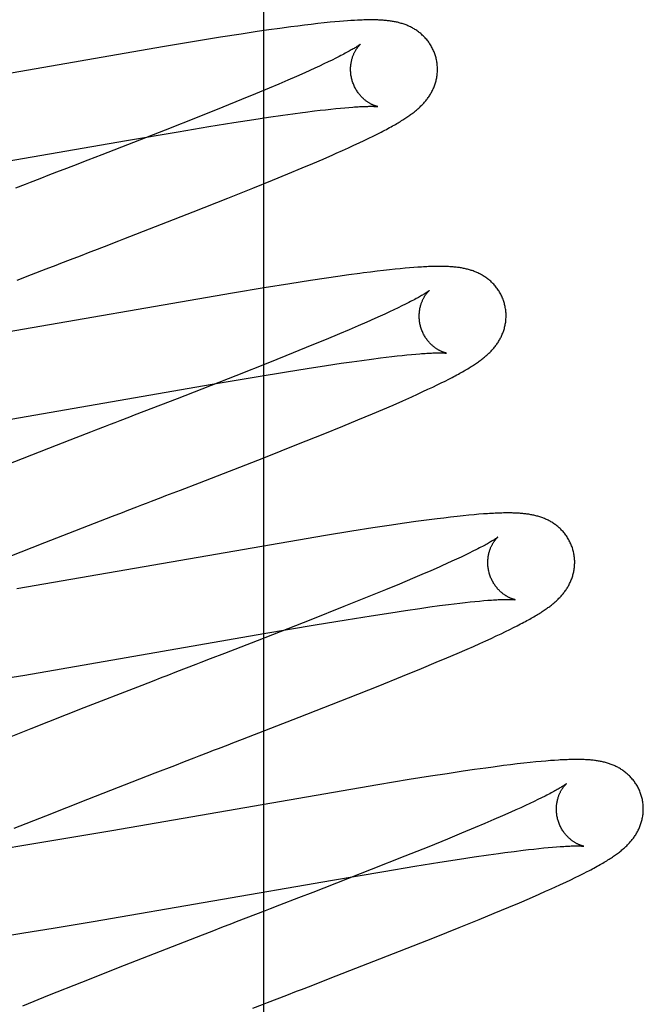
# Model space of a CAD drawing. Header units: inches. Extents: x 0 to 291, y 0 to 188.
# Tile 69 of 94: x 61.504 to 61.648, y 97.42 to 97.647. Entities that reach past the tile are written whole.
import ezdxf

# ---------------------------------------------------------------- set-up
doc = ezdxf.new("R2010")
doc.units = ezdxf.units.IN
doc.header["$LTSCALE"] = 16.01262
doc.header["$MEASUREMENT"] = 0
doc.linetypes.add('HIDDEN', pattern=[0.2, 0.1, -0.1])
doc.layers.add('DEFAULT_2', color=8, linetype='HIDDEN')

msp = doc.modelspace()

# ---------------------------------------------------------------- linework, layer by layer
at = {"layer": 'DEFAULT_2', "color": 8, "linetype": 'HIDDEN'}
for p, q in [((61.56037, 93.73944), (61.56037, 99.23994)), ((61.57775, 97.64665), (61.57673, 97.64656)), ((61.5787, 97.64673), (61.57775, 97.64665)), ((61.57959, 97.6468), (61.5787, 97.64673)), ((61.58043, 97.64686), (61.57959, 97.6468)), ((61.58122, 97.6469), (61.58043, 97.64686)), ((61.5615, 97.64469), (61.55885, 97.6443)), ((61.56408, 97.64505), (61.5615, 97.64469)), ((61.56656, 97.64539), (61.56408, 97.64505)), ((61.56818, 97.6456), (61.56656, 97.64539)), ((61.56975, 97.6458), (61.56818, 97.6456)), ((61.57129, 97.64598), (61.56975, 97.6458)), ((61.57279, 97.64616), (61.57129, 97.64598)), ((61.57425, 97.64632), (61.57279, 97.64616)), ((61.57565, 97.64646), (61.57425, 97.64632)), ((61.57673, 97.64656), (61.57565, 97.64646)), ((61.5504, 97.64301), (61.5444, 97.64204)), ((61.55518, 97.64375), (61.5504, 97.64301)), ((61.55885, 97.6443), (61.55518, 97.64375)), ((61.53707, 97.64082), (61.4722, 97.62959)), ((61.5444, 97.64204), (61.53707, 97.64082)), ((61.57608, 97.63777), (61.57517, 97.63733)), ((61.57692, 97.63819), (61.57608, 97.63777)), ((61.57771, 97.63859), (61.57692, 97.63819)), ((61.57097, 97.63538), (61.56978, 97.63485)), ((61.5721, 97.6359), (61.57097, 97.63538)), ((61.57318, 97.63639), (61.5721, 97.6359)), ((61.5742, 97.63687), (61.57318, 97.63639)), ((61.57517, 97.63733), (61.5742, 97.63687)), ((61.5659, 97.63315), (61.5638, 97.63224)), ((61.5679, 97.63401), (61.5659, 97.63315)), ((61.56978, 97.63485), (61.5679, 97.63401)), ((61.56159, 97.63131), (61.55848, 97.63001)), ((61.5638, 97.63224), (61.56159, 97.63131)), ((61.55521, 97.62866), (61.5509, 97.62691)), ((61.55848, 97.63001), (61.55521, 97.62866)), ((61.5509, 97.62691), (61.54542, 97.62471)), ((61.57334, 97.62618), (61.57459, 97.62633)), ((61.57459, 97.62633), (61.57579, 97.62646)), ((61.57579, 97.62646), (61.57692, 97.62658)), ((61.57692, 97.62658), (61.578, 97.62669)), ((61.578, 97.62669), (61.57898, 97.62678)), ((61.57898, 97.62678), (61.57993, 97.62686)), ((61.54542, 97.62471), (61.53766, 97.62164)), ((61.5535, 97.62335), (61.55803, 97.62405)), ((61.55803, 97.62405), (61.56147, 97.62457)), ((61.56147, 97.62457), (61.56473, 97.62505)), ((61.56473, 97.62505), (61.56706, 97.62537)), ((61.56998, 97.62576), (61.57204, 97.62603)), ((61.57204, 97.62603), (61.57334, 97.62618)), ((61.54063, 97.62124), (61.54774, 97.62242)), ((61.54774, 97.62242), (61.5535, 97.62335)), ((61.53766, 97.62164), (61.52309, 97.61596)), ((61.52875, 97.61921), (61.54063, 97.62124)), ((61.58347, 97.61924), (61.58454, 97.61976)), ((61.58454, 97.61976), (61.58555, 97.62025)), ((61.58555, 97.62025), (61.58648, 97.62072)), ((61.58648, 97.62072), (61.58736, 97.62116)), ((61.47357, 97.60964), (61.52875, 97.61921)), ((61.57844, 97.61692), (61.57982, 97.61754)), ((61.57982, 97.61754), (61.58112, 97.61813)), ((61.58112, 97.61813), (61.58233, 97.6187)), ((61.58233, 97.6187), (61.58347, 97.61924)), ((61.52309, 97.61596), (61.51984, 97.6147)), ((61.57165, 97.61395), (61.57399, 97.61496)), ((61.57399, 97.61496), (61.57626, 97.61595)), ((61.51984, 97.6147), (61.51656, 97.61343)), ((61.56588, 97.61153), (61.56923, 97.61293)), ((61.56923, 97.61293), (61.57165, 97.61395)), ((61.51325, 97.61215), (61.51103, 97.61129)), ((61.56238, 97.61009), (61.56588, 97.61153)), ((61.55209, 97.60595), (61.55782, 97.60824)), ((61.55782, 97.60824), (61.56238, 97.61009)), ((61.54407, 97.60278), (61.55209, 97.60595)), ((61.52371, 97.59485), (61.52701, 97.59613)), ((61.51815, 97.5927), (61.52038, 97.59356)), ((61.59488, 97.58997), (61.5939, 97.58989)), ((61.5958, 97.59004), (61.59488, 97.58997)), ((61.50356, 97.58706), (61.50693, 97.58836)), ((61.50693, 97.58836), (61.5103, 97.58967)), ((61.57742, 97.58792), (61.57479, 97.58753)), ((61.57997, 97.58828), (61.57742, 97.58792)), ((61.5849, 97.58893), (61.58329, 97.58872)), ((61.58645, 97.58912), (61.5849, 97.58893)), ((61.58791, 97.58929), (61.58645, 97.58912)), ((61.58928, 97.58944), (61.58791, 97.58929)), ((61.59056, 97.58958), (61.58928, 97.58944)), ((61.59175, 97.5897), (61.59056, 97.58958)), ((61.59286, 97.5898), (61.59175, 97.5897)), ((61.5939, 97.58989), (61.59286, 97.5898)), ((61.56638, 97.58625), (61.56041, 97.58529)), ((61.57114, 97.58699), (61.56638, 97.58625)), ((61.57479, 97.58753), (61.57114, 97.58699)), ((61.55312, 97.58408), (61.4978, 97.57448)), ((61.56041, 97.58529), (61.55312, 97.58408)), ((61.59215, 97.58112), (61.59126, 97.58068)), ((61.59298, 97.58153), (61.59215, 97.58112)), ((61.59375, 97.58192), (61.59298, 97.58153)), ((61.58711, 97.57875), (61.58593, 97.57822)), ((61.58823, 97.57926), (61.58711, 97.57875)), ((61.5893, 97.57975), (61.58823, 97.57926)), ((61.5903, 97.58023), (61.5893, 97.57975)), ((61.59126, 97.58068), (61.5903, 97.58023)), ((61.58209, 97.57652), (61.58, 97.57563)), ((61.58407, 97.57739), (61.58209, 97.57652)), ((61.58593, 97.57822), (61.58407, 97.57739)), ((61.5778, 97.57469), (61.57471, 97.5734)), ((61.58, 97.57563), (61.5778, 97.57469)), ((61.57144, 97.57205), (61.56713, 97.5703)), ((61.57471, 97.5734), (61.57144, 97.57205)), ((61.56713, 97.5703), (61.56166, 97.5681)), ((61.58982, 97.56947), (61.59104, 97.56961)), ((61.59104, 97.56961), (61.5922, 97.56974)), ((61.5922, 97.56974), (61.5933, 97.56985)), ((61.5933, 97.56985), (61.59434, 97.56995)), ((61.59434, 97.56995), (61.59532, 97.57004)), ((61.56166, 97.5681), (61.5539, 97.56503)), ((61.57032, 97.56672), (61.5748, 97.56741)), ((61.5748, 97.56741), (61.57818, 97.56792)), ((61.57818, 97.56792), (61.58061, 97.56827)), ((61.58061, 97.56827), (61.58292, 97.56859)), ((61.58292, 97.56859), (61.58513, 97.56889)), ((61.58513, 97.56889), (61.58722, 97.56916)), ((61.58722, 97.56916), (61.58855, 97.56932)), ((61.58855, 97.56932), (61.58982, 97.56947)), ((61.5539, 97.56503), (61.54039, 97.55975)), ((61.55863, 97.56482), (61.56561, 97.56596)), ((61.56561, 97.56596), (61.57032, 97.56672)), ((61.48961, 97.55289), (61.54802, 97.56302)), ((61.54802, 97.56302), (61.55863, 97.56482)), ((61.59923, 97.56243), (61.60024, 97.56292)), ((61.60024, 97.56292), (61.60118, 97.56338)), ((61.60118, 97.56338), (61.60207, 97.56382)), ((61.60207, 97.56382), (61.60291, 97.56425)), ((61.60291, 97.56425), (61.6037, 97.56466)), ((61.59445, 97.56022), (61.59576, 97.56082)), ((61.59576, 97.56082), (61.59699, 97.56138)), ((61.59699, 97.56138), (61.59814, 97.56192)), ((61.59814, 97.56192), (61.59923, 97.56243)), ((61.54039, 97.55975), (61.53277, 97.5568)), ((61.58776, 97.5573), (61.5901, 97.5583)), ((61.5901, 97.5583), (61.59234, 97.55929)), ((61.58203, 97.55489), (61.58536, 97.55628)), ((61.58536, 97.55628), (61.58776, 97.5573)), ((61.57855, 97.55345), (61.58203, 97.55489)), ((61.56832, 97.54933), (61.57402, 97.55161)), ((61.57402, 97.55161), (61.57855, 97.55345)), ((61.51711, 97.55074), (61.51258, 97.54899)), ((61.56034, 97.54617), (61.56832, 97.54933)), ((61.51258, 97.54899), (61.49573, 97.54241)), ((61.54554, 97.5404), (61.56034, 97.54617)), ((61.54116, 97.5387), (61.54554, 97.5404)), ((61.50994, 97.5266), (61.52557, 97.53268)), ((61.59275, 97.53106), (61.58919, 97.53054)), ((61.59534, 97.53143), (61.59275, 97.53106)), ((61.59784, 97.53177), (61.59534, 97.53143)), ((61.60024, 97.53208), (61.59784, 97.53177)), ((61.60179, 97.53227), (61.60024, 97.53208)), ((61.60332, 97.53245), (61.60179, 97.53227)), ((61.60483, 97.53263), (61.60332, 97.53245)), ((61.60627, 97.53278), (61.60483, 97.53263)), ((61.60758, 97.53291), (61.60627, 97.53278)), ((61.60878, 97.53302), (61.60758, 97.53291)), ((61.60989, 97.53312), (61.60878, 97.53302)), ((61.61091, 97.5332), (61.60989, 97.53312)), ((61.58065, 97.52921), (61.5746, 97.52823)), ((61.58548, 97.52997), (61.58065, 97.52921)), ((61.58919, 97.53054), (61.58548, 97.52997)), ((61.49795, 97.5219), (61.50994, 97.5266)), ((61.56614, 97.52682), (61.50349, 97.51596)), ((61.5746, 97.52823), (61.56614, 97.52682)), ((61.60764, 97.52418), (61.60673, 97.52374)), ((61.60849, 97.5246), (61.60764, 97.52418)), ((61.60928, 97.525), (61.60849, 97.5246)), ((61.60365, 97.5223), (61.60252, 97.52178)), ((61.60473, 97.5228), (61.60365, 97.5223)), ((61.60576, 97.52328), (61.60473, 97.5228)), ((61.60673, 97.52374), (61.60576, 97.52328)), ((61.59879, 97.52013), (61.59676, 97.51925)), ((61.60071, 97.52098), (61.59879, 97.52013)), ((61.59461, 97.51833), (61.59159, 97.51706)), ((61.59676, 97.51925), (61.59461, 97.51833)), ((61.5884, 97.51574), (61.58418, 97.51401)), ((61.59159, 97.51706), (61.5884, 97.51574)), ((61.58418, 97.51401), (61.5788, 97.51185)), ((61.60548, 97.51267), (61.6067, 97.51281)), ((61.6067, 97.51281), (61.60787, 97.51293)), ((61.60787, 97.51293), (61.60897, 97.51305)), ((61.60897, 97.51305), (61.61002, 97.51315)), ((61.61002, 97.51315), (61.61101, 97.51324)), ((61.61101, 97.51324), (61.61193, 97.51331)), ((61.5788, 97.51185), (61.57115, 97.50881)), ((61.58957, 97.51046), (61.593, 97.51098)), ((61.593, 97.51098), (61.59625, 97.51145)), ((61.59625, 97.51145), (61.59857, 97.51178)), ((61.59857, 97.51178), (61.60078, 97.51208)), ((61.60078, 97.51208), (61.60287, 97.51235)), ((61.60287, 97.51235), (61.6042, 97.51251)), ((61.6042, 97.51251), (61.60548, 97.51267)), ((61.57115, 97.50881), (61.55886, 97.504)), ((61.57221, 97.50766), (61.5793, 97.50883)), ((61.5793, 97.50883), (61.58504, 97.50976)), ((61.58504, 97.50976), (61.58957, 97.51046)), ((61.56037, 97.50564), (61.57221, 97.50766)), ((61.61498, 97.50562), (61.616, 97.50611)), ((61.616, 97.50611), (61.61695, 97.50658)), ((61.61695, 97.50658), (61.61784, 97.50702)), ((61.61784, 97.50702), (61.61868, 97.50745)), ((61.61868, 97.50745), (61.61947, 97.50786)), ((61.50537, 97.49609), (61.56037, 97.50564)), ((61.55886, 97.504), (61.55134, 97.50108)), ((61.61007, 97.50336), (61.61143, 97.50397)), ((61.61143, 97.50397), (61.61271, 97.50455)), ((61.61271, 97.50455), (61.61388, 97.5051)), ((61.61388, 97.5051), (61.61498, 97.50562)), ((61.60487, 97.50107), (61.60715, 97.50206)), ((61.60715, 97.50206), (61.60863, 97.50271)), ((61.60863, 97.50271), (61.61007, 97.50336)), ((61.55134, 97.50108), (61.54805, 97.49981)), ((61.60007, 97.49904), (61.60252, 97.50007)), ((61.60252, 97.50007), (61.60487, 97.50107)), ((61.59226, 97.49582), (61.59669, 97.49763)), ((61.59669, 97.49763), (61.60007, 97.49904)), ((61.49618, 97.49457), (61.50537, 97.49609)), ((61.54029, 97.49681), (61.53805, 97.49594)), ((61.58669, 97.49357), (61.59226, 97.49582)), ((61.5313, 97.49333), (61.51892, 97.48852)), ((61.53468, 97.49464), (61.5313, 97.49333)), ((61.57985, 97.49085), (61.58669, 97.49357)), ((61.56849, 97.48639), (61.57985, 97.49085)), ((61.51892, 97.48852), (61.50673, 97.48374)), ((61.55548, 97.48134), (61.56849, 97.48639)), ((61.50673, 97.48374), (61.49812, 97.48031)), ((61.53537, 97.47356), (61.53985, 97.4753)), ((61.53985, 97.4753), (61.5421, 97.47617)), ((61.60889, 97.47432), (61.60624, 97.47393)), ((61.61147, 97.47468), (61.60889, 97.47432)), ((61.61314, 97.47491), (61.61147, 97.47468)), ((61.61556, 97.47523), (61.61314, 97.47491)), ((61.61713, 97.47543), (61.61556, 97.47523)), ((61.61867, 97.47561), (61.61713, 97.47543)), ((61.62019, 97.47579), (61.61867, 97.47561)), ((61.62164, 97.47594), (61.62019, 97.47579)), ((61.62297, 97.47608), (61.62164, 97.47594)), ((61.62419, 97.4762), (61.62297, 97.47608)), ((61.6253, 97.47629), (61.62419, 97.4762)), ((61.62632, 97.47638), (61.6253, 97.47629)), ((61.62726, 97.47645), (61.62632, 97.47638)), ((61.51984, 97.46751), (61.53537, 97.47356)), ((61.59382, 97.472), (61.58659, 97.47081)), ((61.59876, 97.47279), (61.59382, 97.472)), ((61.60257, 97.47338), (61.59876, 97.47279)), ((61.60624, 97.47393), (61.60257, 97.47338)), ((61.58659, 97.47081), (61.52538, 97.46021)), ((61.51017, 97.46369), (61.51984, 97.46751)), ((61.62431, 97.46783), (61.62347, 97.46741)), ((61.6251, 97.46822), (61.62431, 97.46783)), ((61.6195, 97.46553), (61.61836, 97.46502)), ((61.62057, 97.46603), (61.6195, 97.46553)), ((61.62159, 97.46651), (61.62057, 97.46603)), ((61.62256, 97.46697), (61.62159, 97.46651)), ((61.62347, 97.46741), (61.62256, 97.46697)), ((61.50293, 97.46079), (61.51017, 97.46369)), ((61.6153, 97.46365), (61.61331, 97.46279)), ((61.61718, 97.46448), (61.6153, 97.46365)), ((61.61836, 97.46502), (61.61718, 97.46448)), ((61.609, 97.46095), (61.6059, 97.45965)), ((61.6112, 97.46188), (61.609, 97.46095)), ((61.61331, 97.46279), (61.6112, 97.46188)), ((61.52538, 97.46021), (61.51387, 97.45826)), ((61.6059, 97.45965), (61.60263, 97.45831)), ((61.50607, 97.45698), (61.49961, 97.45595)), ((61.51387, 97.45826), (61.50607, 97.45698)), ((61.59832, 97.45655), (61.59284, 97.45436)), ((61.60263, 97.45831), (61.59832, 97.45655)), ((61.62252, 97.45602), (61.62368, 97.45614)), ((61.62368, 97.45614), (61.62479, 97.45626)), ((61.62479, 97.45626), (61.62584, 97.45636)), ((61.62584, 97.45636), (61.62682, 97.45645)), ((61.62682, 97.45645), (61.62775, 97.45652)), ((61.59284, 97.45436), (61.58509, 97.45129)), ((61.60537, 97.45367), (61.60881, 97.45419)), ((61.60881, 97.45419), (61.61206, 97.45467)), ((61.61206, 97.45467), (61.61438, 97.45499)), ((61.61438, 97.45499), (61.61587, 97.45519)), ((61.61587, 97.45519), (61.618, 97.45547)), ((61.618, 97.45547), (61.62002, 97.45573)), ((61.62002, 97.45573), (61.6213, 97.45588)), ((61.6213, 97.45588), (61.62252, 97.45602)), ((61.588, 97.45087), (61.5951, 97.45204)), ((61.5951, 97.45204), (61.60084, 97.45297)), ((61.60084, 97.45297), (61.60537, 97.45367)), ((61.58509, 97.45129), (61.57161, 97.44603)), ((61.57615, 97.44884), (61.588, 97.45087)), ((61.63099, 97.44894), (61.63204, 97.44944)), ((61.63204, 97.44944), (61.63302, 97.44993)), ((61.63302, 97.44993), (61.63394, 97.45038)), ((61.63394, 97.45038), (61.63479, 97.45082)), ((61.52108, 97.43929), (61.57615, 97.44884)), ((61.62734, 97.44723), (61.62865, 97.44783)), ((61.62865, 97.44783), (61.62986, 97.4484)), ((61.62986, 97.4484), (61.63099, 97.44894)), ((61.56838, 97.44477), (61.56401, 97.44308)), ((61.57161, 97.44603), (61.56838, 97.44477)), ((61.62151, 97.44465), (61.62376, 97.44563)), ((61.62376, 97.44563), (61.62523, 97.44628)), ((61.61341, 97.44122), (61.61676, 97.44262)), ((61.61676, 97.44262), (61.61918, 97.44365)), ((61.61918, 97.44365), (61.62151, 97.44465)), ((61.5607, 97.4418), (61.55848, 97.44095)), ((61.60991, 97.43978), (61.61341, 97.44122)), ((61.51188, 97.43776), (61.52108, 97.43929)), ((61.60535, 97.43793), (61.60991, 97.43978)), ((61.49971, 97.43582), (61.50516, 97.43668)), ((61.50516, 97.43668), (61.51188, 97.43776)), ((61.54615, 97.43618), (61.52823, 97.42919)), ((61.5484, 97.43705), (61.54615, 97.43618)), ((61.55065, 97.43792), (61.5484, 97.43705)), ((61.59963, 97.43564), (61.60535, 97.43793)), ((61.5916, 97.43247), (61.59963, 97.43564)), ((61.57563, 97.42624), (61.5916, 97.43247)), ((61.52823, 97.42919), (61.51839, 97.4253)), ((61.51839, 97.4253), (61.51096, 97.42233)), ((61.57123, 97.42453), (61.57563, 97.42624)), ((61.51096, 97.42233), (61.5048, 97.41983)), ((61.56566, 97.42238), (61.56789, 97.42325))]:
    msp.add_line(p, q, dxfattribs=at)
for points in [[(61.59994, 97.63849), (61.59988, 97.6387), (61.5998, 97.63895), (61.59972, 97.63919), (61.59963, 97.63943), (61.59954, 97.63967), (61.59944, 97.63991), (61.59933, 97.64014), (61.59922, 97.64037), (61.59911, 97.6406), (61.59899, 97.64082), (61.59886, 97.64104), (61.59873, 97.64126), (61.59859, 97.64147), (61.59845, 97.64168), (61.59831, 97.64189), (61.59816, 97.64209), (61.59801, 97.64229), (61.59785, 97.64248), (61.59769, 97.64266), (61.59753, 97.64285), (61.59736, 97.64303), (61.59719, 97.6432), (61.59702, 97.64337), (61.59684, 97.64353), (61.59666, 97.64369), (61.59648, 97.64385), (61.5963, 97.644), (61.59612, 97.64414), (61.59593, 97.64429), (61.59574, 97.64442), (61.59555, 97.64456), (61.59535, 97.64469), (61.59516, 97.64481), (61.59496, 97.64493), (61.59475, 97.64505), (61.59455, 97.64517), (61.59435, 97.64527), (61.59414, 97.64538), (61.59393, 97.64548), (61.59373, 97.64557), (61.59352, 97.64567), (61.5933, 97.64576), (61.59309, 97.64584), (61.59288, 97.64592), (61.59266, 97.646), (61.59244, 97.64607), (61.59222, 97.64615), (61.592, 97.64621), (61.59178, 97.64628), (61.59155, 97.64634), (61.59133, 97.6464), (61.5911, 97.64645), (61.59088, 97.6465), (61.59065, 97.64655), (61.59043, 97.64659), (61.5902, 97.64664), (61.58997, 97.64667), (61.58974, 97.64671), (61.58951, 97.64675), (61.58928, 97.64678), (61.58904, 97.64681), (61.58881, 97.64683), (61.58857, 97.64686), (61.58833, 97.64688), (61.58809, 97.6469), (61.58785, 97.64692), (61.5876, 97.64694), (61.58735, 97.64696), (61.5871, 97.64697), (61.58684, 97.64698), (61.58658, 97.64699), (61.58631, 97.647), (61.58604, 97.64701), (61.58577, 97.64701), (61.58549, 97.64702), (61.5852, 97.64702), (61.58491, 97.64702), (61.58461, 97.64702), (61.5843, 97.64702), (61.58399, 97.64701), (61.58367, 97.647), (61.58335, 97.64699), (61.58301, 97.64698), (61.58267, 97.64697), (61.58232, 97.64696), (61.58196, 97.64694), (61.58122, 97.6469)], [(61.58262, 97.64143), (61.58261, 97.64143), (61.5826, 97.64141), (61.58258, 97.6414), (61.58255, 97.64137), (61.58251, 97.64134), (61.58246, 97.64131), (61.5824, 97.64126), (61.58233, 97.64121), (61.58225, 97.64116), (61.58216, 97.64109), (61.58205, 97.64102), (61.58194, 97.64095), (61.58181, 97.64087), (61.58166, 97.64077), (61.58151, 97.64068), (61.58134, 97.64057), (61.58115, 97.64046), (61.58095, 97.64034), (61.58073, 97.64021), (61.5805, 97.64008), (61.58025, 97.63994), (61.57999, 97.63979), (61.57971, 97.63964), (61.57941, 97.63948), (61.57911, 97.63931), (61.57878, 97.63914), (61.57844, 97.63896), (61.57808, 97.63878), (61.57771, 97.63859)], [(61.58067, 97.63314), (61.58062, 97.63333), (61.58056, 97.63357), (61.58051, 97.6338), (61.58047, 97.63404), (61.58043, 97.63427), (61.5804, 97.63451), (61.58038, 97.63474), (61.58036, 97.63498), (61.58035, 97.63521), (61.58034, 97.63544), (61.58034, 97.63566), (61.58034, 97.63589), (61.58035, 97.63611), (61.58037, 97.63633), (61.58039, 97.63655), (61.58041, 97.63676), (61.58044, 97.63697), (61.58048, 97.63718), (61.58052, 97.63738), (61.58056, 97.63757), (61.5806, 97.63776), (61.58065, 97.63795), (61.5807, 97.63813), (61.58076, 97.63831), (61.58081, 97.63848), (61.58087, 97.63864), (61.58093, 97.6388), (61.58099, 97.63895), (61.58105, 97.6391), (61.58112, 97.63925), (61.58118, 97.63939), (61.58125, 97.63952), (61.58131, 97.63965), (61.58138, 97.63977), (61.58145, 97.63989), (61.58151, 97.64001), (61.58158, 97.64012), (61.58164, 97.64022), (61.58171, 97.64033), (61.58177, 97.64042), (61.58184, 97.64052), (61.5819, 97.64061), (61.58196, 97.64069), (61.58202, 97.64077), (61.58208, 97.64085), (61.58214, 97.64092), (61.5822, 97.64099), (61.58225, 97.64105), (61.5823, 97.64111), (61.58235, 97.64116), (61.5824, 97.64121), (61.58244, 97.64125), (61.58248, 97.64129), (61.58251, 97.64133), (61.58254, 97.64136), (61.58257, 97.64138), (61.58259, 97.6414), (61.58261, 97.64142), (61.58262, 97.64143), (61.58262, 97.64143)], [(61.58736, 97.62116), (61.58777, 97.62138), (61.58818, 97.62159), (61.58857, 97.6218), (61.58894, 97.622), (61.58931, 97.6222), (61.58966, 97.62239), (61.59, 97.62258), (61.59033, 97.62277), (61.59065, 97.62295), (61.59095, 97.62313), (61.59125, 97.6233), (61.59154, 97.62347), (61.59181, 97.62364), (61.59208, 97.62381), (61.59234, 97.62397), (61.59259, 97.62413), (61.59283, 97.62428), (61.59307, 97.62444), (61.5933, 97.62459), (61.59352, 97.62474), (61.59374, 97.62489), (61.59395, 97.62504), (61.59415, 97.62519), (61.59436, 97.62534), (61.59455, 97.62548), (61.59475, 97.62563), (61.59494, 97.62578), (61.59513, 97.62593), (61.59531, 97.62608), (61.5955, 97.62623), (61.59568, 97.62638), (61.59585, 97.62654), (61.59603, 97.6267), (61.5962, 97.62685), (61.59637, 97.62701), (61.59654, 97.62718), (61.5967, 97.62734), (61.59687, 97.62751), (61.59703, 97.62768), (61.59719, 97.62785), (61.59734, 97.62803), (61.59749, 97.62821), (61.59764, 97.62839), (61.59779, 97.62857), (61.59793, 97.62875), (61.59807, 97.62894), (61.59821, 97.62913), (61.59834, 97.62932), (61.59847, 97.62951), (61.59859, 97.62971), (61.59871, 97.62991), (61.59883, 97.63011), (61.59895, 97.63032), (61.59906, 97.63052), (61.59917, 97.63074), (61.59927, 97.63095), (61.59937, 97.63117), (61.59946, 97.63138), (61.59955, 97.6316), (61.59964, 97.63183), (61.59972, 97.63205), (61.5998, 97.63228), (61.59987, 97.63251), (61.59994, 97.63274), (61.6, 97.63298), (61.60006, 97.63322), (61.60011, 97.63346), (61.60016, 97.6337), (61.6002, 97.63395), (61.60023, 97.6342), (61.60026, 97.63445), (61.60029, 97.6347), (61.60031, 97.63495), (61.60032, 97.63521), (61.60033, 97.63546), (61.60033, 97.63572), (61.60033, 97.63598), (61.60031, 97.63623), (61.6003, 97.63649), (61.60027, 97.63675), (61.60024, 97.63701), (61.60021, 97.63726), (61.60016, 97.63752), (61.60012, 97.63778), (61.60006, 97.63803), (61.6, 97.63828), (61.59994, 97.63849)], [(61.58663, 97.62704), (61.58662, 97.62704), (61.58661, 97.62704), (61.58659, 97.62705), (61.58656, 97.62705), (61.58652, 97.62706), (61.58648, 97.62707), (61.58643, 97.62708), (61.58638, 97.62709), (61.58632, 97.62711), (61.58626, 97.62713), (61.58619, 97.62715), (61.58612, 97.62717), (61.58604, 97.6272), (61.58596, 97.62723), (61.58587, 97.62726), (61.58578, 97.62729), (61.58569, 97.62733), (61.58559, 97.62737), (61.58549, 97.62741), (61.58539, 97.62746), (61.58528, 97.62751), (61.58517, 97.62756), (61.58506, 97.62762), (61.58495, 97.62768), (61.58483, 97.62774), (61.58471, 97.62781), (61.58459, 97.62788), (61.58447, 97.62796), (61.58434, 97.62804), (61.58422, 97.62813), (61.58409, 97.62822), (61.58396, 97.62831), (61.58382, 97.62841), (61.58369, 97.62852), (61.58356, 97.62863), (61.58342, 97.62875), (61.58328, 97.62887), (61.58315, 97.629), (61.58301, 97.62913), (61.58287, 97.62927), (61.58273, 97.62942), (61.5826, 97.62957), (61.58246, 97.62973), (61.58233, 97.62989), (61.5822, 97.63006), (61.58207, 97.63023), (61.58194, 97.63042), (61.58182, 97.6306), (61.5817, 97.63079), (61.58158, 97.63099), (61.58147, 97.63119), (61.58136, 97.63139), (61.58125, 97.6316), (61.58115, 97.63182), (61.58106, 97.63203), (61.58097, 97.63226), (61.58088, 97.63248), (61.5808, 97.63271), (61.58073, 97.63294), (61.58067, 97.63314)], [(61.57993, 97.62686), (61.58083, 97.62693), (61.58125, 97.62696), (61.58166, 97.62699), (61.58205, 97.62701), (61.58242, 97.62703), (61.58277, 97.62705), (61.58311, 97.62707), (61.58342, 97.62708), (61.58372, 97.62709), (61.584, 97.6271), (61.58427, 97.6271), (61.58452, 97.62711), (61.58475, 97.62711), (61.58496, 97.62711), (61.58516, 97.62711), (61.58535, 97.62711), (61.58552, 97.62711), (61.58568, 97.6271), (61.58582, 97.6271), (61.58595, 97.62709), (61.58607, 97.62709), (61.58618, 97.62708), (61.58627, 97.62707), (61.58635, 97.62707), (61.58642, 97.62706), (61.58648, 97.62706), (61.58653, 97.62705), (61.58657, 97.62705), (61.5866, 97.62704), (61.58661, 97.62704), (61.58662, 97.62704)], [(61.56706, 97.62537), (61.56927, 97.62567), (61.56998, 97.62576)], [(61.57626, 97.61595), (61.577, 97.61628), (61.57844, 97.61692)], [(61.51656, 97.61343), (61.51436, 97.61258), (61.51325, 97.61215)], [(61.51103, 97.61129), (61.5088, 97.61043), (61.50657, 97.60956)], [(61.50657, 97.60956), (61.50545, 97.60913), (61.5032, 97.60826)], [(61.52701, 97.59613), (61.52811, 97.59656), (61.54407, 97.60278)], [(61.52038, 97.59356), (61.52149, 97.59399), (61.52371, 97.59485)], [(61.51367, 97.59097), (61.51591, 97.59184), (61.51815, 97.5927)], [(61.5103, 97.58967), (61.51255, 97.59054), (61.51367, 97.59097)], [(61.61573, 97.5817), (61.61567, 97.58192), (61.61559, 97.58216), (61.61551, 97.58241), (61.61542, 97.58265), (61.61532, 97.58289), (61.61522, 97.58313), (61.61512, 97.58337), (61.615, 97.5836), (61.61489, 97.58383), (61.61476, 97.58406), (61.61463, 97.58428), (61.6145, 97.5845), (61.61436, 97.58471), (61.61422, 97.58492), (61.61407, 97.58513), (61.61392, 97.58533), (61.61377, 97.58553), (61.61361, 97.58572), (61.61345, 97.58591), (61.61328, 97.5861), (61.61311, 97.58628), (61.61294, 97.58645), (61.61276, 97.58662), (61.61259, 97.58679), (61.61241, 97.58695), (61.61222, 97.5871), (61.61204, 97.58725), (61.61185, 97.5874), (61.61166, 97.58754), (61.61147, 97.58768), (61.61127, 97.58781), (61.61108, 97.58794), (61.61087, 97.58807), (61.61067, 97.58819), (61.61047, 97.5883), (61.61026, 97.58842), (61.61005, 97.58853), (61.60984, 97.58863), (61.60964, 97.58873), (61.60942, 97.58882), (61.60921, 97.58892), (61.609, 97.589), (61.60878, 97.58909), (61.60856, 97.58917), (61.60834, 97.58925), (61.60812, 97.58932), (61.6079, 97.58939), (61.60767, 97.58946), (61.60745, 97.58952), (61.60722, 97.58958), (61.607, 97.58963), (61.60677, 97.58969), (61.60654, 97.58974), (61.60631, 97.58978), (61.60608, 97.58983), (61.60585, 97.58987), (61.60562, 97.58991), (61.60539, 97.58994), (61.60515, 97.58998), (61.60491, 97.59001), (61.60467, 97.59004), (61.60443, 97.59006), (61.60419, 97.59009), (61.60394, 97.59011), (61.60368, 97.59013), (61.60342, 97.59015), (61.60316, 97.59016), (61.60289, 97.59018), (61.60261, 97.59019), (61.60232, 97.5902), (61.60203, 97.59021), (61.60173, 97.59022), (61.60143, 97.59022), (61.60111, 97.59023), (61.60079, 97.59023), (61.60046, 97.59023), (61.60013, 97.59022), (61.59978, 97.59022), (61.59942, 97.59021), (61.59906, 97.5902), (61.59869, 97.59019), (61.5983, 97.59017), (61.59791, 97.59016), (61.59751, 97.59014), (61.5971, 97.59012), (61.59667, 97.59009), (61.5958, 97.59004)], [(61.58329, 97.58872), (61.58247, 97.58861), (61.57997, 97.58828)], [(61.59842, 97.58464), (61.59841, 97.58464), (61.5984, 97.58463), (61.59839, 97.58462), (61.59836, 97.5846), (61.59833, 97.58457), (61.59829, 97.58454), (61.59823, 97.5845), (61.59817, 97.58446), (61.5981, 97.58441), (61.59802, 97.58435), (61.59792, 97.58429), (61.59781, 97.58421), (61.59769, 97.58414), (61.59756, 97.58405), (61.59741, 97.58396), (61.59725, 97.58386), (61.59707, 97.58375), (61.59688, 97.58363), (61.59667, 97.58351), (61.59645, 97.58338), (61.59621, 97.58325), (61.59596, 97.5831), (61.59569, 97.58295), (61.59541, 97.5828), (61.59511, 97.58264), (61.59479, 97.58247), (61.59446, 97.58229), (61.59411, 97.58211), (61.59375, 97.58192)], [(61.59646, 97.57635), (61.59641, 97.57654), (61.59635, 97.57678), (61.5963, 97.57701), (61.59626, 97.57725), (61.59622, 97.57749), (61.59619, 97.57772), (61.59617, 97.57796), (61.59615, 97.57819), (61.59614, 97.57842), (61.59613, 97.57865), (61.59613, 97.57888), (61.59613, 97.57911), (61.59614, 97.57933), (61.59616, 97.57955), (61.59618, 97.57977), (61.59621, 97.57998), (61.59624, 97.58019), (61.59627, 97.5804), (61.59631, 97.5806), (61.59635, 97.5808), (61.5964, 97.58099), (61.59645, 97.58117), (61.5965, 97.58136), (61.59655, 97.58153), (61.59661, 97.5817), (61.59667, 97.58187), (61.59673, 97.58202), (61.59679, 97.58218), (61.59685, 97.58233), (61.59692, 97.58247), (61.59698, 97.58261), (61.59705, 97.58274), (61.59711, 97.58287), (61.59718, 97.583), (61.59724, 97.58312), (61.59731, 97.58323), (61.59738, 97.58334), (61.59744, 97.58345), (61.59751, 97.58355), (61.59757, 97.58365), (61.59764, 97.58374), (61.5977, 97.58383), (61.59776, 97.58391), (61.59782, 97.58399), (61.59788, 97.58407), (61.59794, 97.58414), (61.598, 97.58421), (61.59805, 97.58427), (61.5981, 97.58433), (61.59815, 97.58438), (61.59819, 97.58443), (61.59824, 97.58447), (61.59827, 97.58451), (61.59831, 97.58454), (61.59834, 97.58457), (61.59837, 97.5846), (61.59839, 97.58462), (61.5984, 97.58463), (61.59841, 97.58464), (61.59841, 97.58464)], [(61.6037, 97.56466), (61.60407, 97.56486), (61.60444, 97.56505), (61.6048, 97.56524), (61.60515, 97.56543), (61.60548, 97.56562), (61.60581, 97.5658), (61.60613, 97.56598), (61.60644, 97.56616), (61.60674, 97.56633), (61.60703, 97.5665), (61.60731, 97.56667), (61.60759, 97.56684), (61.60786, 97.56701), (61.60812, 97.56717), (61.60837, 97.56733), (61.60862, 97.56749), (61.60885, 97.56764), (61.60909, 97.5678), (61.60931, 97.56795), (61.60953, 97.56811), (61.60975, 97.56826), (61.60996, 97.56841), (61.61016, 97.56855), (61.61036, 97.5687), (61.61055, 97.56885), (61.61075, 97.569), (61.61093, 97.56915), (61.61112, 97.5693), (61.6113, 97.56945), (61.61148, 97.56961), (61.61166, 97.56976), (61.61183, 97.56992), (61.61201, 97.57008), (61.61218, 97.57024), (61.61235, 97.5704), (61.61251, 97.57057), (61.61267, 97.57074), (61.61283, 97.57091), (61.61299, 97.57108), (61.61315, 97.57125), (61.6133, 97.57143), (61.61345, 97.57161), (61.61359, 97.57179), (61.61373, 97.57198), (61.61387, 97.57216), (61.61401, 97.57235), (61.61414, 97.57254), (61.61427, 97.57273), (61.61439, 97.57293), (61.61451, 97.57313), (61.61463, 97.57333), (61.61475, 97.57354), (61.61486, 97.57375), (61.61496, 97.57396), (61.61507, 97.57417), (61.61517, 97.57439), (61.61526, 97.57461), (61.61535, 97.57483), (61.61543, 97.57505), (61.61551, 97.57527), (61.61559, 97.5755), (61.61566, 97.57573), (61.61573, 97.57596), (61.61579, 97.5762), (61.61585, 97.57644), (61.6159, 97.57668), (61.61595, 97.57692), (61.61599, 97.57717), (61.61603, 97.57741), (61.61606, 97.57766), (61.61608, 97.57791), (61.6161, 97.57817), (61.61611, 97.57842), (61.61612, 97.57868), (61.61612, 97.57893), (61.61612, 97.57919), (61.61611, 97.57945), (61.61609, 97.5797), (61.61606, 97.57996), (61.61603, 97.58022), (61.616, 97.58048), (61.61595, 97.58073), (61.61591, 97.58099), (61.61585, 97.58124), (61.61579, 97.58149), (61.61573, 97.5817)], [(61.60241, 97.57025), (61.60242, 97.57025), (61.60241, 97.57025), (61.6024, 97.57025), (61.60238, 97.57025), (61.60235, 97.57026), (61.60231, 97.57027), (61.60227, 97.57028), (61.60222, 97.57029), (61.60217, 97.5703), (61.60211, 97.57032), (61.60205, 97.57034), (61.60198, 97.57036), (61.60191, 97.57038), (61.60183, 97.57041), (61.60175, 97.57044), (61.60166, 97.57047), (61.60157, 97.5705), (61.60148, 97.57054), (61.60138, 97.57058), (61.60128, 97.57062), (61.60118, 97.57067), (61.60107, 97.57072), (61.60096, 97.57077), (61.60085, 97.57083), (61.60074, 97.57089), (61.60062, 97.57095), (61.6005, 97.57102), (61.60038, 97.57109), (61.60026, 97.57117), (61.60013, 97.57125), (61.60001, 97.57134), (61.59988, 97.57143), (61.59975, 97.57152), (61.59962, 97.57162), (61.59948, 97.57173), (61.59935, 97.57184), (61.59921, 97.57195), (61.59908, 97.57208), (61.59894, 97.5722), (61.5988, 97.57234), (61.59866, 97.57248), (61.59853, 97.57262), (61.59839, 97.57278), (61.59825, 97.57294), (61.59812, 97.5731), (61.59799, 97.57327), (61.59786, 97.57344), (61.59773, 97.57362), (61.59761, 97.57381), (61.59749, 97.574), (61.59737, 97.5742), (61.59726, 97.5744), (61.59715, 97.5746), (61.59704, 97.57481), (61.59694, 97.57503), (61.59685, 97.57524), (61.59676, 97.57546), (61.59667, 97.57569), (61.5966, 97.57592), (61.59652, 97.57615), (61.59646, 97.57635)], [(61.59532, 97.57004), (61.59624, 97.57011), (61.59668, 97.57014), (61.5971, 97.57017), (61.5975, 97.5702), (61.59789, 97.57022), (61.59826, 97.57024), (61.59861, 97.57026), (61.59894, 97.57028), (61.59925, 97.57029), (61.59955, 97.5703), (61.59983, 97.57031), (61.60009, 97.57031), (61.60033, 97.57032), (61.60056, 97.57032), (61.60077, 97.57032), (61.60097, 97.57032), (61.60115, 97.57032), (61.60132, 97.57031), (61.60148, 97.57031), (61.60162, 97.57031), (61.60175, 97.5703), (61.60186, 97.57029), (61.60197, 97.57029), (61.60206, 97.57028), (61.60214, 97.57028), (61.60221, 97.57027), (61.60227, 97.57026), (61.60232, 97.57026), (61.60236, 97.57025), (61.60239, 97.57025), (61.60241, 97.57025), (61.60241, 97.57025)], [(61.59234, 97.55929), (61.59306, 97.5596), (61.59445, 97.56022)], [(61.53277, 97.5568), (61.53056, 97.55594), (61.52945, 97.55551)], [(61.52945, 97.55551), (61.52722, 97.55465), (61.52611, 97.55422), (61.52499, 97.55379), (61.52387, 97.55335), (61.52162, 97.55249)], [(61.52162, 97.55249), (61.52049, 97.55205), (61.51711, 97.55074)], [(61.53674, 97.53699), (61.53785, 97.53742), (61.54116, 97.5387)], [(61.52893, 97.53398), (61.53117, 97.53484), (61.53229, 97.53527), (61.5334, 97.5357), (61.53452, 97.53613), (61.53674, 97.53699)], [(61.52557, 97.53268), (61.52781, 97.53354), (61.52893, 97.53398)], [(61.63152, 97.52491), (61.63146, 97.52513), (61.63138, 97.52537), (61.6313, 97.52562), (61.63121, 97.52586), (61.63111, 97.5261), (61.63101, 97.52634), (61.63091, 97.52658), (61.63079, 97.52681), (61.63067, 97.52704), (61.63055, 97.52727), (61.63042, 97.52749), (61.63029, 97.52771), (61.63015, 97.52793), (61.63001, 97.52814), (61.62986, 97.52835), (61.62971, 97.52855), (61.62955, 97.52875), (61.62939, 97.52894), (61.62923, 97.52913), (61.62906, 97.52931), (61.62889, 97.52949), (61.62872, 97.52967), (61.62855, 97.52984), (61.62837, 97.53), (61.62819, 97.53016), (61.628, 97.53032), (61.62782, 97.53047), (61.62763, 97.53061), (61.62744, 97.53076), (61.62725, 97.53089), (61.62705, 97.53103), (61.62685, 97.53116), (61.62665, 97.53128), (61.62645, 97.5314), (61.62624, 97.53152), (61.62604, 97.53163), (61.62583, 97.53174), (61.62562, 97.53185), (61.62541, 97.53195), (61.6252, 97.53204), (61.62499, 97.53213), (61.62477, 97.53222), (61.62455, 97.5323), (61.62434, 97.53238), (61.62411, 97.53246), (61.62389, 97.53253), (61.62367, 97.5326), (61.62344, 97.53267), (61.62322, 97.53273), (61.62299, 97.53279), (61.62276, 97.53285), (61.62254, 97.5329), (61.62231, 97.53295), (61.62208, 97.533), (61.62185, 97.53304), (61.62162, 97.53308), (61.62138, 97.53312), (61.62115, 97.53316), (61.62091, 97.53319), (61.62068, 97.53322), (61.62043, 97.53325), (61.62019, 97.53327), (61.61995, 97.5333), (61.61969, 97.53332), (61.61944, 97.53334), (61.61918, 97.53336), (61.61891, 97.53338), (61.61864, 97.53339), (61.61837, 97.5334), (61.61808, 97.53341), (61.61779, 97.53342), (61.61749, 97.53343), (61.61718, 97.53343), (61.61687, 97.53344), (61.61654, 97.53344), (61.61621, 97.53344), (61.61587, 97.53343), (61.61552, 97.53343), (61.61516, 97.53342), (61.61479, 97.53341), (61.6144, 97.5334), (61.61401, 97.53338), (61.61361, 97.53336), (61.61319, 97.53334), (61.61276, 97.53332), (61.61232, 97.53329), (61.61187, 97.53326), (61.61091, 97.5332)], [(61.6142, 97.52785), (61.6142, 97.52784), (61.61418, 97.52783), (61.61416, 97.52781), (61.61413, 97.52779), (61.61409, 97.52776), (61.61404, 97.52772), (61.61398, 97.52768), (61.61391, 97.52763), (61.61383, 97.52757), (61.61373, 97.52751), (61.61363, 97.52744), (61.61351, 97.52736), (61.61338, 97.52728), (61.61324, 97.52719), (61.61308, 97.52709), (61.61291, 97.52699), (61.61272, 97.52687), (61.61252, 97.52675), (61.6123, 97.52662), (61.61207, 97.52649), (61.61182, 97.52635), (61.61156, 97.5262), (61.61128, 97.52605), (61.61098, 97.52589), (61.61067, 97.52572), (61.61035, 97.52555), (61.61001, 97.52537), (61.60965, 97.52519), (61.60928, 97.525)], [(61.61225, 97.51955), (61.6122, 97.51975), (61.61215, 97.51999), (61.6121, 97.52022), (61.61205, 97.52046), (61.61202, 97.52069), (61.61198, 97.52093), (61.61196, 97.52116), (61.61194, 97.52139), (61.61193, 97.52163), (61.61192, 97.52186), (61.61192, 97.52208), (61.61192, 97.52231), (61.61194, 97.52253), (61.61195, 97.52275), (61.61197, 97.52297), (61.612, 97.52318), (61.61203, 97.52339), (61.61206, 97.5236), (61.6121, 97.5238), (61.61214, 97.52399), (61.61219, 97.52418), (61.61223, 97.52437), (61.61229, 97.52455), (61.61234, 97.52473), (61.6124, 97.5249), (61.61245, 97.52506), (61.61251, 97.52522), (61.61257, 97.52537), (61.61264, 97.52552), (61.6127, 97.52567), (61.61276, 97.52581), (61.61283, 97.52594), (61.6129, 97.52607), (61.61296, 97.52619), (61.61303, 97.52631), (61.61309, 97.52643), (61.61316, 97.52654), (61.61323, 97.52664), (61.61329, 97.52675), (61.61336, 97.52684), (61.61342, 97.52694), (61.61348, 97.52703), (61.61355, 97.52711), (61.61361, 97.52719), (61.61367, 97.52727), (61.61372, 97.52734), (61.61378, 97.5274), (61.61383, 97.52747), (61.61388, 97.52753), (61.61393, 97.52758), (61.61398, 97.52763), (61.61402, 97.52767), (61.61406, 97.52771), (61.61409, 97.52775), (61.61413, 97.52778), (61.61415, 97.5278), (61.61417, 97.52782), (61.61419, 97.52784), (61.6142, 97.52785), (61.6142, 97.52785)], [(61.61947, 97.50786), (61.61985, 97.50806), (61.62022, 97.50825), (61.62057, 97.50844), (61.62092, 97.50863), (61.62126, 97.50882), (61.62159, 97.509), (61.62191, 97.50919), (61.62222, 97.50936), (61.62252, 97.50954), (61.62282, 97.50971), (61.6231, 97.50988), (61.62338, 97.51005), (61.62365, 97.51022), (61.62391, 97.51038), (61.62417, 97.51054), (61.62441, 97.5107), (61.62465, 97.51086), (61.62489, 97.51101), (61.62511, 97.51117), (61.62533, 97.51132), (61.62555, 97.51147), (61.62575, 97.51162), (61.62596, 97.51177), (61.62616, 97.51192), (61.62635, 97.51206), (61.62654, 97.51221), (61.62673, 97.51236), (61.62691, 97.51251), (61.62709, 97.51266), (61.62727, 97.51282), (61.62745, 97.51297), (61.62762, 97.51313), (61.6278, 97.51328), (61.62797, 97.51344), (61.62813, 97.51361), (61.6283, 97.51377), (61.62846, 97.51394), (61.62862, 97.51411), (61.62878, 97.51428), (61.62893, 97.51446), (61.62909, 97.51464), (61.62924, 97.51482), (61.62938, 97.515), (61.62952, 97.51518), (61.62966, 97.51537), (61.6298, 97.51555), (61.62993, 97.51575), (61.63005, 97.51594), (61.63018, 97.51614), (61.6303, 97.51634), (61.63042, 97.51654), (61.63054, 97.51674), (61.63065, 97.51695), (61.63075, 97.51716), (61.63086, 97.51738), (61.63095, 97.51759), (61.63105, 97.51781), (61.63114, 97.51803), (61.63122, 97.51825), (61.6313, 97.51848), (61.63138, 97.5187), (61.63145, 97.51893), (61.63152, 97.51917), (61.63158, 97.5194), (61.63164, 97.51964), (61.63169, 97.51988), (61.63174, 97.52013), (61.63178, 97.52037), (61.63182, 97.52062), (61.63185, 97.52087), (61.63187, 97.52112), (61.63189, 97.52137), (61.6319, 97.52163), (61.63191, 97.52188), (61.63191, 97.52214), (61.63191, 97.5224), (61.6319, 97.52265), (61.63188, 97.52291), (61.63185, 97.52317), (61.63182, 97.52343), (61.63179, 97.52368), (61.63175, 97.52394), (61.6317, 97.5242), (61.63164, 97.52445), (61.63158, 97.5247), (61.63152, 97.52491)], [(61.60252, 97.52178), (61.60133, 97.52125), (61.60071, 97.52098)], [(61.6182, 97.51346), (61.61821, 97.51346), (61.6182, 97.51346), (61.61819, 97.51346), (61.61816, 97.51346), (61.61814, 97.51347), (61.6181, 97.51348), (61.61806, 97.51349), (61.61801, 97.5135), (61.61796, 97.51351), (61.6179, 97.51353), (61.61783, 97.51355), (61.61776, 97.51357), (61.61769, 97.51359), (61.61761, 97.51362), (61.61753, 97.51365), (61.61744, 97.51368), (61.61735, 97.51371), (61.61726, 97.51375), (61.61716, 97.51379), (61.61706, 97.51383), (61.61696, 97.51388), (61.61686, 97.51393), (61.61675, 97.51398), (61.61664, 97.51404), (61.61652, 97.5141), (61.61641, 97.51417), (61.61629, 97.51423), (61.61617, 97.51431), (61.61604, 97.51438), (61.61592, 97.51446), (61.61579, 97.51455), (61.61566, 97.51464), (61.61553, 97.51474), (61.6154, 97.51484), (61.61527, 97.51494), (61.61513, 97.51505), (61.615, 97.51517), (61.61486, 97.51529), (61.61472, 97.51542), (61.61459, 97.51555), (61.61445, 97.51569), (61.61431, 97.51584), (61.61418, 97.51599), (61.61404, 97.51615), (61.61391, 97.51631), (61.61378, 97.51648), (61.61365, 97.51666), (61.61352, 97.51684), (61.6134, 97.51702), (61.61327, 97.51721), (61.61316, 97.51741), (61.61304, 97.51761), (61.61294, 97.51781), (61.61283, 97.51802), (61.61273, 97.51824), (61.61264, 97.51845), (61.61255, 97.51867), (61.61246, 97.5189), (61.61239, 97.51913), (61.61231, 97.51935), (61.61225, 97.51955)], [(61.61193, 97.51331), (61.61279, 97.51337), (61.6132, 97.5134), (61.61359, 97.51343), (61.61396, 97.51345), (61.61431, 97.51347), (61.61465, 97.51348), (61.61498, 97.5135), (61.61529, 97.51351), (61.61558, 97.51351), (61.61585, 97.51352), (61.61611, 97.51353), (61.61635, 97.51353), (61.61658, 97.51353), (61.61678, 97.51353), (61.61697, 97.51353), (61.61714, 97.51352), (61.61729, 97.51352), (61.61743, 97.51351), (61.61756, 97.51351), (61.61767, 97.5135), (61.61778, 97.5135), (61.61787, 97.51349), (61.61794, 97.51348), (61.61801, 97.51348), (61.61807, 97.51347), (61.61811, 97.51347), (61.61815, 97.51346), (61.61818, 97.51346), (61.6182, 97.51346), (61.6182, 97.51346)], [(61.54805, 97.49981), (61.54585, 97.49896), (61.54474, 97.49853)], [(61.54474, 97.49853), (61.54252, 97.49767), (61.54029, 97.49681)], [(61.53805, 97.49594), (61.53693, 97.49551), (61.53468, 97.49464)], [(61.55215, 97.48006), (61.55326, 97.48049), (61.55548, 97.48134)], [(61.54546, 97.47747), (61.5477, 97.47833), (61.54881, 97.47877), (61.54993, 97.4792), (61.55215, 97.48006)], [(61.5421, 97.47617), (61.54434, 97.47704), (61.54546, 97.47747)], [(61.64731, 97.46812), (61.64725, 97.46833), (61.64717, 97.46858), (61.64709, 97.46883), (61.647, 97.46907), (61.6469, 97.46932), (61.6468, 97.46956), (61.6467, 97.46979), (61.64658, 97.47003), (61.64646, 97.47026), (61.64634, 97.47048), (61.64621, 97.47071), (61.64608, 97.47093), (61.64594, 97.47114), (61.64579, 97.47135), (61.64565, 97.47156), (61.6455, 97.47176), (61.64534, 97.47196), (61.64518, 97.47215), (61.64502, 97.47234), (61.64485, 97.47253), (61.64468, 97.47271), (61.64451, 97.47288), (61.64433, 97.47305), (61.64415, 97.47322), (61.64397, 97.47338), (61.64379, 97.47353), (61.6436, 97.47368), (61.64341, 97.47383), (61.64322, 97.47397), (61.64303, 97.47411), (61.64283, 97.47424), (61.64263, 97.47437), (61.64243, 97.4745), (61.64223, 97.47462), (61.64202, 97.47474), (61.64181, 97.47485), (61.64161, 97.47496), (61.6414, 97.47506), (61.64119, 97.47516), (61.64097, 97.47526), (61.64076, 97.47535), (61.64055, 97.47543), (61.64033, 97.47552), (61.64011, 97.4756), (61.63989, 97.47568), (61.63967, 97.47575), (61.63944, 97.47582), (61.63922, 97.47588), (61.63899, 97.47595), (61.63876, 97.47601), (61.63853, 97.47606), (61.63831, 97.47611), (61.63808, 97.47616), (61.63785, 97.47621), (61.63762, 97.47625), (61.63738, 97.47629), (61.63715, 97.47633), (61.63692, 97.47637), (61.63668, 97.4764), (61.63644, 97.47643), (61.6362, 97.47646), (61.63596, 97.47649), (61.63571, 97.47651), (61.63546, 97.47653), (61.6352, 97.47655), (61.63494, 97.47657), (61.63467, 97.47659), (61.6344, 97.4766), (61.63412, 97.47661), (61.63383, 97.47662), (61.63354, 97.47663), (61.63323, 97.47664), (61.63293, 97.47664), (61.63261, 97.47665), (61.63229, 97.47665), (61.63196, 97.47664), (61.63162, 97.47664), (61.63127, 97.47663), (61.63092, 97.47663), (61.63055, 97.47662), (61.63018, 97.4766), (61.6298, 97.47659), (61.6294, 97.47657), (61.629, 97.47655), (61.62858, 97.47653), (61.62816, 97.4765), (61.62726, 97.47645)], [(61.63, 97.47106), (61.62999, 97.47105), (61.62997, 97.47104), (61.62995, 97.47102), (61.62992, 97.471), (61.62988, 97.47097), (61.62983, 97.47093), (61.62977, 97.47089), (61.6297, 97.47084), (61.62962, 97.47079), (61.62953, 97.47072), (61.62943, 97.47065), (61.62931, 97.47058), (61.62918, 97.47049), (61.62904, 97.4704), (61.62889, 97.47031), (61.62871, 97.4702), (61.62853, 97.47009), (61.62833, 97.46997), (61.62811, 97.46984), (61.62788, 97.46971), (61.62763, 97.46957), (61.62737, 97.46942), (61.62709, 97.46927), (61.6268, 97.46911), (61.62649, 97.46895), (61.62617, 97.46877), (61.62583, 97.4686), (61.62547, 97.46841), (61.6251, 97.46822)], [(61.62805, 97.46276), (61.62799, 97.46296), (61.62794, 97.46319), (61.62789, 97.46343), (61.62784, 97.46366), (61.62781, 97.4639), (61.62778, 97.46413), (61.62775, 97.46437), (61.62773, 97.4646), (61.62772, 97.46483), (61.62771, 97.46506), (61.62771, 97.46529), (61.62772, 97.46552), (61.62773, 97.46574), (61.62774, 97.46596), (61.62776, 97.46617), (61.62779, 97.46639), (61.62782, 97.4666), (61.62785, 97.4668), (61.62789, 97.467), (61.62793, 97.4672), (61.62798, 97.46739), (61.62802, 97.46757), (61.62808, 97.46776), (61.62813, 97.46793), (61.62818, 97.4681), (61.62824, 97.46827), (61.6283, 97.46842), (61.62836, 97.46858), (61.62843, 97.46873), (61.62849, 97.46887), (61.62855, 97.46901), (61.62862, 97.46914), (61.62868, 97.46927), (61.62875, 97.4694), (61.62882, 97.46952), (61.62888, 97.46963), (61.62895, 97.46974), (61.62902, 97.46985), (61.62908, 97.46995), (61.62915, 97.47005), (61.62921, 97.47014), (61.62927, 97.47023), (61.62933, 97.47032), (61.6294, 97.4704), (61.62945, 97.47047), (61.62951, 97.47054), (61.62957, 97.47061), (61.62962, 97.47067), (61.62967, 97.47073), (61.62972, 97.47079), (61.62977, 97.47083), (61.62981, 97.47088), (61.62985, 97.47092), (61.62988, 97.47095), (61.62991, 97.47098), (61.62994, 97.47101), (61.62996, 97.47103), (61.62998, 97.47105), (61.62999, 97.47106), (61.63, 97.47106)], [(61.63479, 97.45082), (61.6352, 97.45103), (61.6356, 97.45124), (61.63598, 97.45145), (61.63635, 97.45165), (61.63671, 97.45184), (61.63707, 97.45204), (61.63741, 97.45223), (61.63774, 97.45242), (61.63807, 97.4526), (61.63838, 97.45279), (61.63869, 97.45297), (61.63899, 97.45315), (61.63928, 97.45332), (61.63956, 97.4535), (61.63983, 97.45367), (61.6401, 97.45384), (61.64036, 97.45401), (61.64061, 97.45418), (61.64086, 97.45435), (61.6411, 97.45451), (61.64133, 97.45468), (61.64156, 97.45484), (61.64178, 97.455), (61.64199, 97.45516), (61.6422, 97.45532), (61.64241, 97.45548), (61.64261, 97.45564), (61.6428, 97.4558), (61.64299, 97.45596), (61.64318, 97.45613), (61.64336, 97.45629), (61.64354, 97.45645), (61.64372, 97.45662), (61.64389, 97.45679), (61.64406, 97.45696), (61.64423, 97.45713), (61.64439, 97.4573), (61.64455, 97.45747), (61.64471, 97.45765), (61.64486, 97.45782), (61.64501, 97.458), (61.64515, 97.45818), (61.6453, 97.45837), (61.64543, 97.45855), (61.64557, 97.45874), (61.6457, 97.45893), (61.64583, 97.45913), (61.64596, 97.45932), (61.64608, 97.45952), (61.6462, 97.45973), (61.64632, 97.45993), (61.64643, 97.46014), (61.64654, 97.46035), (61.64664, 97.46057), (61.64674, 97.46078), (61.64683, 97.461), (61.64692, 97.46122), (61.64701, 97.46144), (61.64709, 97.46167), (61.64717, 97.4619), (61.64724, 97.46213), (61.64731, 97.46236), (61.64737, 97.4626), (61.64743, 97.46284), (61.64748, 97.46308), (61.64753, 97.46332), (61.64757, 97.46357), (61.64761, 97.46382), (61.64764, 97.46407), (61.64766, 97.46432), (61.64768, 97.46457), (61.64769, 97.46483), (61.6477, 97.46508), (61.6477, 97.46534), (61.6477, 97.4656), (61.64769, 97.46586), (61.64767, 97.46612), (61.64765, 97.46637), (61.64762, 97.46663), (61.64758, 97.46689), (61.64754, 97.46715), (61.64749, 97.4674), (61.64743, 97.46766), (61.64737, 97.46791), (61.64731, 97.46812)], [(61.63399, 97.45667), (61.634, 97.45666), (61.63399, 97.45667), (61.63398, 97.45667), (61.63396, 97.45667), (61.63393, 97.45668), (61.63389, 97.45669), (61.63385, 97.4567), (61.6338, 97.45671), (61.63375, 97.45672), (61.63369, 97.45674), (61.63363, 97.45676), (61.63356, 97.45678), (61.63349, 97.4568), (61.63341, 97.45683), (61.63333, 97.45685), (61.63324, 97.45689), (61.63315, 97.45692), (61.63306, 97.45696), (61.63296, 97.457), (61.63286, 97.45704), (61.63276, 97.45709), (61.63265, 97.45714), (61.63254, 97.45719), (61.63243, 97.45725), (61.63232, 97.45731), (61.6322, 97.45737), (61.63208, 97.45744), (61.63196, 97.45751), (61.63184, 97.45759), (61.63171, 97.45767), (61.63159, 97.45776), (61.63146, 97.45785), (61.63133, 97.45794), (61.63119, 97.45804), (61.63106, 97.45815), (61.63093, 97.45826), (61.63079, 97.45837), (61.63065, 97.4585), (61.63052, 97.45862), (61.63038, 97.45876), (61.63024, 97.4589), (61.63011, 97.45904), (61.62997, 97.4592), (61.62983, 97.45935), (61.6297, 97.45952), (61.62957, 97.45969), (61.62944, 97.45986), (61.62931, 97.46004), (61.62919, 97.46023), (61.62907, 97.46042), (61.62895, 97.46062), (61.62884, 97.46082), (61.62873, 97.46102), (61.62862, 97.46123), (61.62852, 97.46144), (61.62843, 97.46166), (61.62834, 97.46188), (61.62826, 97.46211), (61.62818, 97.46233), (61.6281, 97.46256), (61.62805, 97.46276)], [(61.62775, 97.45652), (61.62861, 97.45659), (61.62901, 97.45661), (61.6294, 97.45664), (61.62977, 97.45666), (61.63013, 97.45668), (61.63047, 97.45669), (61.63079, 97.4567), (61.6311, 97.45672), (61.63139, 97.45672), (61.63166, 97.45673), (61.63192, 97.45673), (61.63215, 97.45674), (61.63237, 97.45674), (61.63257, 97.45674), (61.63276, 97.45673), (61.63293, 97.45673), (61.63308, 97.45673), (61.63322, 97.45672), (61.63335, 97.45672), (61.63346, 97.45671), (61.63356, 97.4567), (61.63365, 97.4567), (61.63373, 97.45669), (61.6338, 97.45669), (61.63386, 97.45668), (61.6339, 97.45668), (61.63394, 97.45667), (61.63397, 97.45667), (61.63399, 97.45667), (61.63399, 97.45667)], [(61.62523, 97.44628), (61.62595, 97.44661), (61.62734, 97.44723)], [(61.56401, 97.44308), (61.56181, 97.44223), (61.5607, 97.4418)], [(61.55848, 97.44095), (61.55625, 97.44008), (61.55402, 97.43922)], [(61.55402, 97.43922), (61.5529, 97.43879), (61.55065, 97.43792)], [(61.56789, 97.42325), (61.56901, 97.42368), (61.57123, 97.42453)], [(61.56118, 97.42065), (61.56342, 97.42152), (61.56566, 97.42238)], [(61.55781, 97.41935), (61.56006, 97.42022), (61.56118, 97.42065)]]:
    msp.add_lwpolyline(points, dxfattribs=at)

doc.saveas('drawing.dxf')
